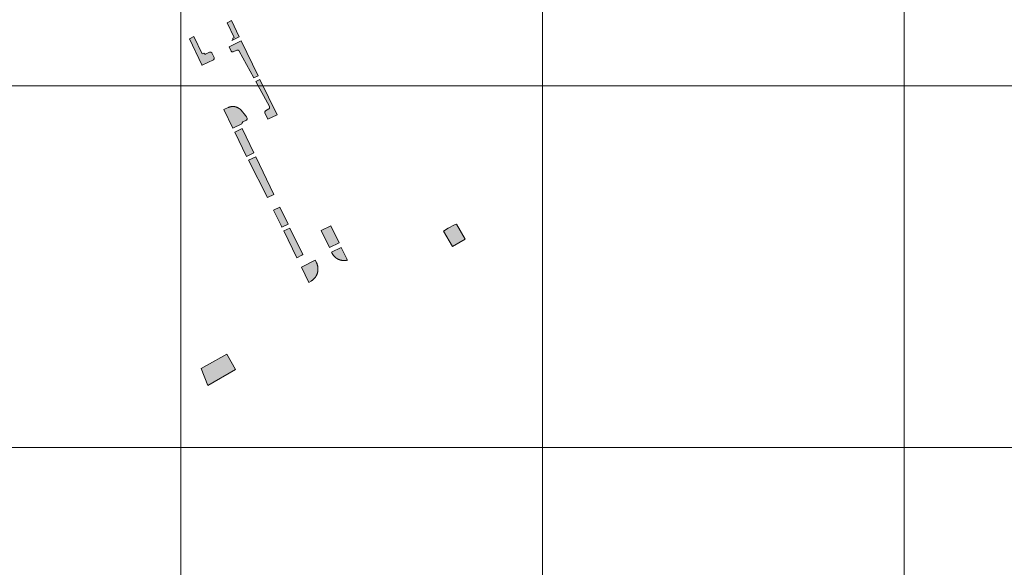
# Model space of a CAD drawing. Header units: metres. Extents: x 191568 to 204791, y 316774 to 325272.
# Tile 44 of 93: x 200301 to 200573, y 318793 to 318944. Entities that reach past the tile are written whole.
import ezdxf

# ---------------------------------------------------------------- set-up
doc = ezdxf.new("R2010")
doc.units = ezdxf.units.M
doc.layers.add('0-MEETLOCATIES-100x100m', color=1, linetype='Continuous', lineweight=13)
doc.layers.add('Gekoppeld_blokhaag', color=7, linetype='Continuous', lineweight=0)

# ---------------------------------------------------------------- blocks, each defined once
blk = doc.blocks.new('*U13')
at = {"layer": '0-MEETLOCATIES-100x100m'}
blk.add_lwpolyline([(-50, 50), (50, 50), (50, -50), (-50, -50)], close=True, dxfattribs=at)
blk = doc.blocks.new('*U14')
at = {"layer": '0-MEETLOCATIES-100x100m', "color": 0, "linetype": 'ByBlock', "lineweight": -2, "transparency": 16777216}
for p in [(2100, 1300), (2200, 1300), (2300, 1300), (2400, 1300), (2100, 1200), (2200, 1200), (2300, 1200), (2400, 1200), (2100, 1100), (2200, 1100), (2300, 1100), (2400, 1100)]:
    blk.add_blockref('*U13', p, dxfattribs=at)

msp = doc.modelspace()

# ---------------------------------------------------------------- hatches: boundary and pattern name
at = {"layer": 'Gekoppeld_blokhaag'}
for points in [[(200361.21, 318939.15), (200359.05, 318943.68), (200357.88, 318943.1), (200359.85, 318939.04), (200359.44, 318938.85), (200359.45, 318938.84), (200359.45, 318938.83), (200359.45, 318938.82), (200359.46, 318938.81), (200359.46, 318938.81), (200359.46, 318938.8), (200359.47, 318938.79), (200359.47, 318938.78), (200359.47, 318938.77), (200359.48, 318938.76), (200359.48, 318938.76), (200359.48, 318938.75), (200359.48, 318938.74), (200359.48, 318938.73), (200359.49, 318938.72), (200359.49, 318938.71), (200359.49, 318938.7), (200359.49, 318938.69), (200359.49, 318938.68), (200359.49, 318938.68), (200359.49, 318938.67), (200359.49, 318938.66), (200359.5, 318938.65), (200359.5, 318938.64), (200359.5, 318938.63), (200359.5, 318938.62), (200359.5, 318938.61), (200359.5, 318938.6), (200359.5, 318938.6), (200359.5, 318938.59), (200359.5, 318938.58), (200359.49, 318938.57), (200359.49, 318938.56), (200359.49, 318938.55), (200359.49, 318938.54), (200359.49, 318938.53), (200359.49, 318938.52), (200359.49, 318938.52), (200359.48, 318938.51), (200359.48, 318938.5), (200359.48, 318938.49), (200359.48, 318938.48), (200359.48, 318938.47), (200359.47, 318938.46), (200359.47, 318938.45), (200359.47, 318938.45), (200359.46, 318938.44), (200359.46, 318938.43), (200359.46, 318938.42), (200359.45, 318938.41), (200359.45, 318938.4), (200359.45, 318938.4), (200359.44, 318938.39), (200359.44, 318938.38), (200359.44, 318938.37), (200359.43, 318938.36), (200359.43, 318938.36), (200359.42, 318938.35), (200359.42, 318938.34), (200359.41, 318938.33), (200359.41, 318938.33), (200359.4, 318938.32), (200359.4, 318938.31), (200359.39, 318938.3), (200359.39, 318938.3), (200359.38, 318938.29), (200359.37, 318938.28), (200359.37, 318938.28), (200359.36, 318938.27), (200359.36, 318938.26), (200359.35, 318938.26), (200359.34, 318938.25), (200359.34, 318938.24), (200359.33, 318938.24), (200359.32, 318938.23), (200359.32, 318938.23), (200359.31, 318938.22), (200359.3, 318938.21), (200359.3, 318938.21), (200359.29, 318938.2), (200359.28, 318938.2), (200359.27, 318938.19), (200359.27, 318938.19), (200359.26, 318938.18), (200359.25, 318938.18), (200359.24, 318938.17), (200359.24, 318938.17), (200359.23, 318938.16)], [(200353.05, 318934.94), (200352.12, 318934.49), (200352.11, 318934.48), (200352.1, 318934.48), (200352.09, 318934.47), (200352.09, 318934.47), (200352.08, 318934.47), (200352.07, 318934.46), (200352.06, 318934.46), (200352.05, 318934.46), (200352.05, 318934.45), (200352.04, 318934.45), (200352.03, 318934.45), (200352.02, 318934.45), (200352.01, 318934.44), (200352, 318934.44), (200352, 318934.44), (200351.99, 318934.44), (200351.98, 318934.44), (200351.97, 318934.44), (200351.96, 318934.43), (200351.95, 318934.43), (200351.94, 318934.43), (200351.94, 318934.43), (200351.93, 318934.43), (200351.92, 318934.43), (200351.91, 318934.43), (200351.9, 318934.43), (200351.89, 318934.43), (200351.88, 318934.43), (200351.88, 318934.43), (200351.87, 318934.43), (200351.86, 318934.43), (200351.85, 318934.43), (200351.84, 318934.43), (200351.83, 318934.43), (200351.82, 318934.43), (200351.82, 318934.43), (200351.81, 318934.43), (200351.8, 318934.43), (200351.79, 318934.44), (200351.78, 318934.44), (200351.77, 318934.44), (200351.77, 318934.44), (200351.76, 318934.44), (200351.75, 318934.45), (200351.74, 318934.45), (200351.73, 318934.45), (200351.72, 318934.45), (200351.72, 318934.46), (200351.71, 318934.46), (200351.7, 318934.46), (200351.69, 318934.47), (200351.68, 318934.47), (200351.68, 318934.47), (200351.67, 318934.48), (200351.66, 318934.48), (200351.65, 318934.48), (200351.65, 318934.49), (200351.64, 318934.49), (200351.63, 318934.5), (200351.62, 318934.5), (200351.62, 318934.51), (200351.61, 318934.51), (200351.6, 318934.52), (200351.59, 318934.52), (200351.59, 318934.53), (200351.58, 318934.53), (200351.57, 318934.54), (200351.57, 318934.54), (200351.56, 318934.55), (200351.55, 318934.55), (200351.55, 318934.56), (200351.54, 318934.57), (200351.54, 318934.57), (200351.53, 318934.58), (200351.52, 318934.58), (200351.52, 318934.59), (200351.51, 318934.6), (200351.51, 318934.6), (200351.5, 318934.61), (200351.5, 318934.62), (200351.49, 318934.62), (200351.49, 318934.63), (200351.48, 318934.64), (200351.48, 318934.64), (200351.47, 318934.65), (200351.47, 318934.66), (200351.46, 318934.67), (200351.46, 318934.67), (200351.45, 318934.68), (200351.45, 318934.69), (200351.44, 318934.7), (200351.44, 318934.7), (200351.44, 318934.71), (200351, 318934.51), (200348.72, 318939.28), (200347.46, 318938.65), (200350.89, 318931.48), (200350.96, 318931.36), (200354.08, 318932.87), (200354.3, 318933.11), (200354.28, 318933.44), (200353.66, 318934.74), (200353.39, 318934.96)], [(200360.56, 318935.48), (200360.57, 318935.48), (200360.58, 318935.48), (200360.59, 318935.49), (200360.59, 318935.49), (200360.6, 318935.49), (200360.61, 318935.5), (200360.62, 318935.5), (200360.63, 318935.5), (200360.64, 318935.5), (200360.65, 318935.51), (200360.65, 318935.51), (200360.66, 318935.51), (200360.67, 318935.51), (200360.68, 318935.51), (200360.69, 318935.52), (200360.7, 318935.52), (200360.71, 318935.52), (200360.71, 318935.52), (200360.72, 318935.52), (200360.73, 318935.52), (200360.74, 318935.52), (200360.75, 318935.52), (200360.76, 318935.52), (200360.77, 318935.52), (200360.78, 318935.52), (200360.78, 318935.52), (200360.79, 318935.52), (200360.8, 318935.52), (200360.81, 318935.52), (200360.82, 318935.52), (200360.83, 318935.52), (200360.84, 318935.52), (200360.85, 318935.52), (200360.85, 318935.51), (200360.86, 318935.51), (200360.87, 318935.51), (200360.88, 318935.51), (200360.89, 318935.51), (200360.9, 318935.51), (200360.91, 318935.5), (200360.91, 318935.5), (200360.92, 318935.5), (200360.93, 318935.49), (200360.94, 318935.49), (200360.95, 318935.49), (200360.96, 318935.49), (200360.96, 318935.48), (200360.97, 318935.48), (200360.98, 318935.48), (200360.99, 318935.47), (200361, 318935.47), (200361, 318935.46), (200361.01, 318935.46), (200361.02, 318935.46), (200361.03, 318935.45), (200361.03, 318935.45), (200361.04, 318935.44), (200361.05, 318935.44), (200361.06, 318935.43), (200361.06, 318935.43), (200361.07, 318935.42), (200361.08, 318935.42), (200361.09, 318935.41), (200361.09, 318935.4), (200361.1, 318935.4), (200361.11, 318935.39), (200361.11, 318935.39), (200361.12, 318935.38), (200361.12, 318935.38), (200361.13, 318935.37), (200361.14, 318935.36), (200361.14, 318935.36), (200361.15, 318935.35), (200361.15, 318935.34), (200361.16, 318935.34), (200361.17, 318935.33), (200361.17, 318935.32), (200361.18, 318935.32), (200361.18, 318935.31), (200361.19, 318935.3), (200361.19, 318935.29), (200361.2, 318935.29), (200361.2, 318935.28), (200361.2, 318935.27), (200361.21, 318935.26), (200361.21, 318935.26), (200361.22, 318935.25), (200361.22, 318935.24), (200361.23, 318935.23), (200361.23, 318935.22), (200365.25, 318927.86), (200366.44, 318928.44), (200361.72, 318938.07), (200358.41, 318936.39), (200358.97, 318935.25), (200359.23, 318935.03), (200359.57, 318935.05)], [(200369.37, 318919.25), (200368.48, 318918.73), (200368.27, 318918.47), (200368.28, 318918.14), (200369.11, 318916.41), (200371.7, 318917.65), (200366.97, 318927.37), (200365.83, 318926.82), (200369.58, 318919.96), (200369.59, 318919.95), (200369.59, 318919.94), (200369.6, 318919.93), (200369.6, 318919.92), (200369.6, 318919.92), (200369.61, 318919.91), (200369.61, 318919.9), (200369.61, 318919.89), (200369.62, 318919.88), (200369.62, 318919.87), (200369.62, 318919.86), (200369.62, 318919.85), (200369.63, 318919.84), (200369.63, 318919.84), (200369.63, 318919.83), (200369.63, 318919.82), (200369.63, 318919.81), (200369.64, 318919.8), (200369.64, 318919.79), (200369.64, 318919.78), (200369.64, 318919.77), (200369.64, 318919.76), (200369.64, 318919.75), (200369.64, 318919.74), (200369.64, 318919.73), (200369.64, 318919.72), (200369.64, 318919.72), (200369.64, 318919.71), (200369.64, 318919.7), (200369.64, 318919.69), (200369.64, 318919.68), (200369.64, 318919.67), (200369.64, 318919.66), (200369.64, 318919.65), (200369.64, 318919.64), (200369.64, 318919.63), (200369.64, 318919.62), (200369.63, 318919.61), (200369.63, 318919.6), (200369.63, 318919.6), (200369.63, 318919.59), (200369.63, 318919.58), (200369.62, 318919.57), (200369.62, 318919.56), (200369.62, 318919.55), (200369.61, 318919.54), (200369.61, 318919.53), (200369.61, 318919.52), (200369.6, 318919.51), (200369.6, 318919.51), (200369.6, 318919.5), (200369.59, 318919.49), (200369.59, 318919.48), (200369.59, 318919.47), (200369.58, 318919.46), (200369.58, 318919.46), (200369.57, 318919.45), (200369.57, 318919.44), (200369.56, 318919.43), (200369.56, 318919.42), (200369.55, 318919.42), (200369.55, 318919.41), (200369.54, 318919.4), (200369.54, 318919.39), (200369.53, 318919.39), (200369.53, 318919.38), (200369.52, 318919.37), (200369.51, 318919.36), (200369.51, 318919.36), (200369.5, 318919.35), (200369.49, 318919.34), (200369.49, 318919.34), (200369.48, 318919.33), (200369.47, 318919.32), (200369.47, 318919.32), (200369.46, 318919.31), (200369.45, 318919.31), (200369.45, 318919.3), (200369.44, 318919.29), (200369.43, 318919.29), (200369.42, 318919.28), (200369.42, 318919.28), (200369.41, 318919.27), (200369.4, 318919.27), (200369.39, 318919.26), (200369.39, 318919.26), (200369.38, 318919.25)], [(200359.47, 318913.94), (200361.98, 318915.12), (200362.01, 318915.45), (200362.24, 318915.68), (200363.2, 318916.17), (200363.41, 318916.42), (200363.39, 318916.75), (200363.21, 318917.1), (200362.99, 318917.42), (200361.77, 318918.9), (200361.51, 318919.16), (200361.21, 318919.39), (200361.16, 318919.42), (200361.12, 318919.45), (200361.07, 318919.48), (200361.03, 318919.51), (200360.98, 318919.53), (200360.94, 318919.56), (200360.89, 318919.58), (200360.84, 318919.61), (200360.79, 318919.63), (200360.74, 318919.65), (200360.7, 318919.68), (200360.65, 318919.7), (200360.6, 318919.72), (200360.55, 318919.74), (200360.5, 318919.75), (200360.45, 318919.77), (200360.39, 318919.79), (200360.34, 318919.8), (200360.29, 318919.82), (200360.24, 318919.83), (200360.19, 318919.85), (200360.14, 318919.86), (200360.08, 318919.87), (200360.03, 318919.88), (200359.98, 318919.89), (200359.93, 318919.9), (200359.87, 318919.9), (200359.82, 318919.91), (200359.77, 318919.92), (200359.71, 318919.92), (200359.66, 318919.93), (200359.61, 318919.93), (200359.55, 318919.93), (200359.5, 318919.93), (200359.45, 318919.93), (200359.39, 318919.93), (200359.34, 318919.93), (200359.29, 318919.93), (200359.23, 318919.92), (200359.18, 318919.92), (200359.13, 318919.91), (200359.07, 318919.91), (200359.02, 318919.9), (200358.97, 318919.89), (200358.92, 318919.88), (200358.86, 318919.87), (200358.81, 318919.86), (200358.76, 318919.85), (200358.71, 318919.84), (200358.66, 318919.82), (200358.6, 318919.81), (200358.55, 318919.79), (200358.5, 318919.78), (200358.45, 318919.76), (200358.4, 318919.74), (200358.35, 318919.72), (200358.3, 318919.7), (200358.25, 318919.68), (200358.2, 318919.66), (200356.98, 318919.09)], [(200373, 318886.61), (200374.74, 318887.44), (200372.46, 318892.13), (200370.72, 318891.3), (200372.78, 318887.06)], [(200420.73, 318887.26), (200418.96, 318886.26), (200417.69, 318885.5), (200420.16, 318881.22), (200423.67, 318883.24), (200421.27, 318887.45)], [(200378.77, 318879.01), (200375.26, 318886.34), (200373.53, 318885.54), (200377.13, 318878.13), (200378.52, 318878.87)], [(200389.44, 318880.98), (200386.77, 318879.66), (200386.79, 318879.61), (200386.82, 318879.55), (200386.84, 318879.49), (200386.87, 318879.43), (200386.9, 318879.37), (200386.93, 318879.32), (200386.96, 318879.26), (200386.99, 318879.2), (200387.02, 318879.15), (200387.06, 318879.09), (200387.09, 318879.04), (200387.13, 318878.99), (200387.16, 318878.93), (200387.2, 318878.88), (200387.24, 318878.83), (200387.27, 318878.78), (200387.31, 318878.73), (200387.36, 318878.68), (200387.4, 318878.63), (200387.44, 318878.58), (200387.48, 318878.53), (200387.53, 318878.49), (200387.57, 318878.44), (200387.62, 318878.4), (200387.66, 318878.35), (200387.71, 318878.31), (200387.76, 318878.27), (200387.81, 318878.22), (200387.85, 318878.18), (200387.9, 318878.14), (200387.96, 318878.1), (200388.01, 318878.07), (200388.06, 318878.03), (200388.11, 318877.99), (200388.16, 318877.96), (200388.22, 318877.92), (200388.27, 318877.89), (200388.33, 318877.85), (200388.38, 318877.82), (200388.44, 318877.79), (200388.5, 318877.76), (200388.55, 318877.73), (200388.61, 318877.71), (200388.67, 318877.68), (200388.73, 318877.65), (200388.79, 318877.63), (200388.85, 318877.6), (200388.91, 318877.58), (200388.97, 318877.56), (200389.03, 318877.54), (200389.09, 318877.52), (200389.15, 318877.5), (200389.21, 318877.48), (200389.27, 318877.47), (200389.34, 318877.45), (200389.4, 318877.44), (200389.46, 318877.42), (200389.52, 318877.41), (200389.59, 318877.4), (200389.65, 318877.39), (200389.71, 318877.38), (200389.78, 318877.37), (200389.84, 318877.37), (200389.91, 318877.36), (200389.97, 318877.36), (200390.03, 318877.36), (200390.1, 318877.35), (200390.16, 318877.35), (200390.23, 318877.35), (200390.29, 318877.35), (200390.35, 318877.36), (200390.42, 318877.36), (200390.48, 318877.36), (200390.55, 318877.37), (200390.61, 318877.38), (200390.67, 318877.38), (200390.74, 318877.39), (200390.8, 318877.4), (200390.86, 318877.42), (200390.92, 318877.43), (200390.99, 318877.44), (200391.05, 318877.46), (200391.11, 318877.47), (200391.17, 318877.49)], [(200381.1, 318871.68), (200381.16, 318871.72), (200381.22, 318871.75), (200381.28, 318871.79), (200381.33, 318871.83), (200381.39, 318871.87), (200381.44, 318871.91), (200381.5, 318871.95), (200381.55, 318871.99), (200381.6, 318872.03), (200381.65, 318872.07), (200381.7, 318872.12), (200381.75, 318872.16), (200381.8, 318872.21), (200381.85, 318872.26), (200381.9, 318872.3), (200381.95, 318872.35), (200381.99, 318872.4), (200382.04, 318872.45), (200382.08, 318872.5), (200382.13, 318872.55), (200382.17, 318872.61), (200382.21, 318872.66), (200382.25, 318872.71), (200382.29, 318872.77), (200382.33, 318872.82), (200382.37, 318872.88), (200382.4, 318872.94), (200382.44, 318872.99), (200382.47, 318873.05), (200382.51, 318873.11), (200382.54, 318873.17), (200382.57, 318873.23), (200382.6, 318873.29), (200382.63, 318873.35), (200382.66, 318873.41), (200382.69, 318873.47), (200382.71, 318873.53), (200382.74, 318873.6), (200382.76, 318873.66), (200382.79, 318873.72), (200382.81, 318873.79), (200382.83, 318873.85), (200382.85, 318873.92), (200382.87, 318873.98), (200382.88, 318874.05), (200382.9, 318874.11), (200382.91, 318874.18), (200382.93, 318874.24), (200382.94, 318874.31), (200382.95, 318874.38), (200382.96, 318874.44), (200382.97, 318874.51), (200382.98, 318874.58), (200382.99, 318874.64), (200382.99, 318874.71), (200383, 318874.78), (200383, 318874.85), (200383, 318874.91), (200383, 318874.98), (200383, 318875.05), (200383, 318875.12), (200383, 318875.18), (200383, 318875.25), (200382.99, 318875.32), (200382.98, 318875.39), (200382.98, 318875.45), (200382.97, 318875.52), (200382.96, 318875.59), (200382.95, 318875.65), (200382.94, 318875.72), (200382.92, 318875.79), (200382.91, 318875.85), (200382.89, 318875.92), (200382.88, 318875.98), (200382.86, 318876.05), (200382.84, 318876.11), (200382.82, 318876.18), (200382.8, 318876.24), (200382.78, 318876.3), (200382.75, 318876.37), (200382.73, 318876.43), (200382.7, 318876.49), (200382.68, 318876.56), (200382.65, 318876.62), (200382.62, 318876.68), (200382.59, 318876.74), (200382.56, 318876.8), (200382.26, 318877.42), (200378.41, 318875.5), (200380.46, 318871.3)], [(200360.16, 318847.23), (200357.8, 318851.48), (200352.15, 318848.35), (200350.69, 318847.47), (200352.52, 318842.81)]]:
    msp.add_hatch(color=1, dxfattribs=at).paths.add_polyline_path(points)

# ---------------------------------------------------------------- linework, layer by layer
at = {"layer": 'Gekoppeld_blokhaag', "color": 1, "flags": 128}
for points in [[(200361.21, 318939.15), (200359.05, 318943.68), (200357.88, 318943.1), (200359.85, 318939.04), (200359.44, 318938.85), (200359.44, 318938.85), (200359.45, 318938.84), (200359.45, 318938.83), (200359.45, 318938.82), (200359.46, 318938.81), (200359.46, 318938.81), (200359.46, 318938.8), (200359.47, 318938.79), (200359.47, 318938.78), (200359.47, 318938.77), (200359.48, 318938.76), (200359.48, 318938.76), (200359.48, 318938.75), (200359.48, 318938.74), (200359.48, 318938.73), (200359.49, 318938.72), (200359.49, 318938.71), (200359.49, 318938.7), (200359.49, 318938.69), (200359.49, 318938.68), (200359.49, 318938.68), (200359.49, 318938.67), (200359.49, 318938.66), (200359.5, 318938.65), (200359.5, 318938.64), (200359.5, 318938.63), (200359.5, 318938.62), (200359.5, 318938.61), (200359.5, 318938.6), (200359.5, 318938.6), (200359.5, 318938.59), (200359.5, 318938.58), (200359.49, 318938.57), (200359.49, 318938.56), (200359.49, 318938.55), (200359.49, 318938.54), (200359.49, 318938.53), (200359.49, 318938.52), (200359.49, 318938.52), (200359.48, 318938.51), (200359.48, 318938.5), (200359.48, 318938.49), (200359.48, 318938.48), (200359.48, 318938.47), (200359.47, 318938.46), (200359.47, 318938.45), (200359.47, 318938.45), (200359.46, 318938.44), (200359.46, 318938.43), (200359.46, 318938.42), (200359.45, 318938.41), (200359.45, 318938.4), (200359.45, 318938.4), (200359.44, 318938.39), (200359.44, 318938.38), (200359.44, 318938.37), (200359.43, 318938.36), (200359.43, 318938.36), (200359.42, 318938.35), (200359.42, 318938.34), (200359.41, 318938.33), (200359.41, 318938.33), (200359.4, 318938.32), (200359.4, 318938.31), (200359.39, 318938.3), (200359.39, 318938.3), (200359.38, 318938.29), (200359.37, 318938.28), (200359.37, 318938.28), (200359.36, 318938.27), (200359.36, 318938.26), (200359.35, 318938.26), (200359.34, 318938.25), (200359.34, 318938.24), (200359.33, 318938.24), (200359.32, 318938.23), (200359.32, 318938.23), (200359.31, 318938.22), (200359.3, 318938.21), (200359.3, 318938.21), (200359.29, 318938.2), (200359.28, 318938.2), (200359.27, 318938.19), (200359.27, 318938.19), (200359.26, 318938.18), (200359.25, 318938.18), (200359.24, 318938.17), (200359.24, 318938.17), (200359.23, 318938.16), (200359.23, 318938.16)], [(200353.05, 318934.94), (200352.12, 318934.49), (200352.12, 318934.49), (200352.11, 318934.48), (200352.1, 318934.48), (200352.09, 318934.47), (200352.09, 318934.47), (200352.08, 318934.47), (200352.07, 318934.46), (200352.06, 318934.46), (200352.05, 318934.46), (200352.05, 318934.45), (200352.04, 318934.45), (200352.03, 318934.45), (200352.02, 318934.45), (200352.01, 318934.44), (200352, 318934.44), (200352, 318934.44), (200351.99, 318934.44), (200351.98, 318934.44), (200351.97, 318934.44), (200351.96, 318934.43), (200351.95, 318934.43), (200351.94, 318934.43), (200351.94, 318934.43), (200351.93, 318934.43), (200351.92, 318934.43), (200351.91, 318934.43), (200351.9, 318934.43), (200351.89, 318934.43), (200351.88, 318934.43), (200351.88, 318934.43), (200351.87, 318934.43), (200351.86, 318934.43), (200351.85, 318934.43), (200351.84, 318934.43), (200351.83, 318934.43), (200351.82, 318934.43), (200351.82, 318934.43), (200351.81, 318934.43), (200351.8, 318934.43), (200351.79, 318934.44), (200351.78, 318934.44), (200351.77, 318934.44), (200351.77, 318934.44), (200351.76, 318934.44), (200351.75, 318934.45), (200351.74, 318934.45), (200351.73, 318934.45), (200351.72, 318934.45), (200351.72, 318934.46), (200351.71, 318934.46), (200351.7, 318934.46), (200351.69, 318934.47), (200351.68, 318934.47), (200351.68, 318934.47), (200351.67, 318934.48), (200351.66, 318934.48), (200351.65, 318934.48), (200351.65, 318934.49), (200351.64, 318934.49), (200351.63, 318934.5), (200351.62, 318934.5), (200351.62, 318934.51), (200351.61, 318934.51), (200351.6, 318934.52), (200351.59, 318934.52), (200351.59, 318934.53), (200351.58, 318934.53), (200351.57, 318934.54), (200351.57, 318934.54), (200351.56, 318934.55), (200351.55, 318934.55), (200351.55, 318934.56), (200351.54, 318934.57), (200351.54, 318934.57), (200351.53, 318934.58), (200351.52, 318934.58), (200351.52, 318934.59), (200351.51, 318934.6), (200351.51, 318934.6), (200351.5, 318934.61), (200351.5, 318934.62), (200351.49, 318934.62), (200351.49, 318934.63), (200351.48, 318934.64), (200351.48, 318934.64), (200351.47, 318934.65), (200351.47, 318934.66), (200351.46, 318934.67), (200351.46, 318934.67), (200351.45, 318934.68), (200351.45, 318934.69), (200351.44, 318934.7), (200351.44, 318934.7), (200351.44, 318934.71), (200351.44, 318934.71), (200351, 318934.51), (200348.72, 318939.28), (200347.46, 318938.65), (200350.89, 318931.48), (200350.96, 318931.36), (200354.08, 318932.87), (200354.3, 318933.11), (200354.28, 318933.44), (200353.66, 318934.74), (200353.39, 318934.96)], [(200360.56, 318935.48), (200360.57, 318935.48), (200360.58, 318935.48), (200360.59, 318935.49), (200360.59, 318935.49), (200360.6, 318935.49), (200360.61, 318935.5), (200360.62, 318935.5), (200360.63, 318935.5), (200360.64, 318935.5), (200360.65, 318935.51), (200360.65, 318935.51), (200360.66, 318935.51), (200360.67, 318935.51), (200360.68, 318935.51), (200360.69, 318935.52), (200360.7, 318935.52), (200360.71, 318935.52), (200360.71, 318935.52), (200360.72, 318935.52), (200360.73, 318935.52), (200360.74, 318935.52), (200360.75, 318935.52), (200360.76, 318935.52), (200360.77, 318935.52), (200360.78, 318935.52), (200360.78, 318935.52), (200360.79, 318935.52), (200360.8, 318935.52), (200360.81, 318935.52), (200360.82, 318935.52), (200360.83, 318935.52), (200360.84, 318935.52), (200360.85, 318935.52), (200360.85, 318935.51), (200360.86, 318935.51), (200360.87, 318935.51), (200360.88, 318935.51), (200360.89, 318935.51), (200360.9, 318935.51), (200360.91, 318935.5), (200360.91, 318935.5), (200360.92, 318935.5), (200360.93, 318935.49), (200360.94, 318935.49), (200360.95, 318935.49), (200360.96, 318935.49), (200360.96, 318935.48), (200360.97, 318935.48), (200360.98, 318935.48), (200360.99, 318935.47), (200361, 318935.47), (200361, 318935.46), (200361.01, 318935.46), (200361.02, 318935.46), (200361.03, 318935.45), (200361.03, 318935.45), (200361.04, 318935.44), (200361.05, 318935.44), (200361.06, 318935.43), (200361.06, 318935.43), (200361.07, 318935.42), (200361.08, 318935.42), (200361.09, 318935.41), (200361.09, 318935.4), (200361.1, 318935.4), (200361.11, 318935.39), (200361.11, 318935.39), (200361.12, 318935.38), (200361.12, 318935.38), (200361.13, 318935.37), (200361.14, 318935.36), (200361.14, 318935.36), (200361.15, 318935.35), (200361.15, 318935.34), (200361.16, 318935.34), (200361.17, 318935.33), (200361.17, 318935.32), (200361.18, 318935.32), (200361.18, 318935.31), (200361.19, 318935.3), (200361.19, 318935.29), (200361.2, 318935.29), (200361.2, 318935.28), (200361.2, 318935.27), (200361.21, 318935.26), (200361.21, 318935.26), (200361.22, 318935.25), (200361.22, 318935.24), (200361.23, 318935.23), (200361.23, 318935.22), (200361.23, 318935.22), (200365.25, 318927.86), (200366.44, 318928.44), (200361.72, 318938.07), (200358.41, 318936.39), (200358.97, 318935.25), (200359.23, 318935.03), (200359.57, 318935.05), (200360.56, 318935.48)], [(200369.37, 318919.25), (200368.48, 318918.73), (200368.27, 318918.47), (200368.28, 318918.14), (200369.11, 318916.41), (200371.7, 318917.65), (200366.97, 318927.37), (200365.83, 318926.82), (200369.58, 318919.96), (200369.58, 318919.96), (200369.59, 318919.95), (200369.59, 318919.94), (200369.6, 318919.93), (200369.6, 318919.92), (200369.6, 318919.92), (200369.61, 318919.91), (200369.61, 318919.9), (200369.61, 318919.89), (200369.62, 318919.88), (200369.62, 318919.87), (200369.62, 318919.86), (200369.62, 318919.85), (200369.63, 318919.84), (200369.63, 318919.84), (200369.63, 318919.83), (200369.63, 318919.82), (200369.63, 318919.81), (200369.64, 318919.8), (200369.64, 318919.79), (200369.64, 318919.78), (200369.64, 318919.77), (200369.64, 318919.76), (200369.64, 318919.75), (200369.64, 318919.74), (200369.64, 318919.73), (200369.64, 318919.72), (200369.64, 318919.72), (200369.64, 318919.71), (200369.64, 318919.7), (200369.64, 318919.69), (200369.64, 318919.68), (200369.64, 318919.67), (200369.64, 318919.66), (200369.64, 318919.65), (200369.64, 318919.64), (200369.64, 318919.63), (200369.64, 318919.62), (200369.63, 318919.61), (200369.63, 318919.6), (200369.63, 318919.6), (200369.63, 318919.59), (200369.63, 318919.58), (200369.62, 318919.57), (200369.62, 318919.56), (200369.62, 318919.55), (200369.61, 318919.54), (200369.61, 318919.53), (200369.61, 318919.52), (200369.6, 318919.51), (200369.6, 318919.51), (200369.6, 318919.5), (200369.59, 318919.49), (200369.59, 318919.48), (200369.59, 318919.47), (200369.58, 318919.46), (200369.58, 318919.46), (200369.57, 318919.45), (200369.57, 318919.44), (200369.56, 318919.43), (200369.56, 318919.42), (200369.55, 318919.42), (200369.55, 318919.41), (200369.54, 318919.4), (200369.54, 318919.39), (200369.53, 318919.39), (200369.53, 318919.38), (200369.52, 318919.37), (200369.51, 318919.36), (200369.51, 318919.36), (200369.5, 318919.35), (200369.49, 318919.34), (200369.49, 318919.34), (200369.48, 318919.33), (200369.47, 318919.32), (200369.47, 318919.32), (200369.46, 318919.31), (200369.45, 318919.31), (200369.45, 318919.3), (200369.44, 318919.29), (200369.43, 318919.29), (200369.42, 318919.28), (200369.42, 318919.28), (200369.41, 318919.27), (200369.4, 318919.27), (200369.39, 318919.26), (200369.39, 318919.26), (200369.38, 318919.25)], [(200359.47, 318913.94), (200361.98, 318915.12), (200362.01, 318915.45), (200362.24, 318915.68), (200363.2, 318916.17), (200363.41, 318916.42), (200363.39, 318916.75), (200363.21, 318917.1), (200362.99, 318917.42), (200361.77, 318918.9), (200361.51, 318919.16), (200361.21, 318919.39), (200361.21, 318919.39), (200361.16, 318919.42), (200361.12, 318919.45), (200361.07, 318919.48), (200361.03, 318919.51), (200360.98, 318919.53), (200360.94, 318919.56), (200360.89, 318919.58), (200360.84, 318919.61), (200360.79, 318919.63), (200360.74, 318919.65), (200360.7, 318919.68), (200360.65, 318919.7), (200360.6, 318919.72), (200360.55, 318919.74), (200360.5, 318919.75), (200360.45, 318919.77), (200360.39, 318919.79), (200360.34, 318919.8), (200360.29, 318919.82), (200360.24, 318919.83), (200360.19, 318919.85), (200360.14, 318919.86), (200360.08, 318919.87), (200360.03, 318919.88), (200359.98, 318919.89), (200359.93, 318919.9), (200359.87, 318919.9), (200359.82, 318919.91), (200359.77, 318919.92), (200359.71, 318919.92), (200359.66, 318919.93), (200359.61, 318919.93), (200359.55, 318919.93), (200359.5, 318919.93), (200359.45, 318919.93), (200359.39, 318919.93), (200359.34, 318919.93), (200359.29, 318919.93), (200359.23, 318919.92), (200359.18, 318919.92), (200359.13, 318919.91), (200359.07, 318919.91), (200359.02, 318919.9), (200358.97, 318919.89), (200358.92, 318919.88), (200358.86, 318919.87), (200358.81, 318919.86), (200358.76, 318919.85), (200358.71, 318919.84), (200358.66, 318919.82), (200358.6, 318919.81), (200358.55, 318919.79), (200358.5, 318919.78), (200358.45, 318919.76), (200358.4, 318919.74), (200358.35, 318919.72), (200358.3, 318919.7), (200358.25, 318919.68), (200358.2, 318919.66), (200358.2, 318919.66), (200356.98, 318919.09)], [(200365.31, 318907.11), (200362.06, 318913.86), (200359.99, 318912.88), (200363.28, 318906.15)], [(200363.81, 318905.08), (200369.01, 318894.74), (200370.82, 318895.6), (200365.81, 318906.03)], [(200373, 318886.61), (200374.74, 318887.44), (200372.46, 318892.13), (200370.72, 318891.3), (200372.78, 318887.06)], [(200420.73, 318887.26), (200418.96, 318886.26), (200417.69, 318885.5), (200420.16, 318881.22), (200423.67, 318883.24), (200421.27, 318887.45)], [(200378.77, 318879.01), (200375.26, 318886.34), (200373.53, 318885.54), (200377.13, 318878.13), (200378.52, 318878.87)], [(200388.83, 318882.25), (200386.55, 318886.95), (200383.87, 318885.64), (200386.14, 318880.92)], [(200389.44, 318880.98), (200386.77, 318879.66), (200386.77, 318879.66), (200386.79, 318879.61), (200386.82, 318879.55), (200386.84, 318879.49), (200386.87, 318879.43), (200386.9, 318879.37), (200386.93, 318879.32), (200386.96, 318879.26), (200386.99, 318879.2), (200387.02, 318879.15), (200387.06, 318879.09), (200387.09, 318879.04), (200387.13, 318878.99), (200387.16, 318878.93), (200387.2, 318878.88), (200387.24, 318878.83), (200387.27, 318878.78), (200387.31, 318878.73), (200387.36, 318878.68), (200387.4, 318878.63), (200387.44, 318878.58), (200387.48, 318878.53), (200387.53, 318878.49), (200387.57, 318878.44), (200387.62, 318878.4), (200387.66, 318878.35), (200387.71, 318878.31), (200387.76, 318878.27), (200387.81, 318878.22), (200387.85, 318878.18), (200387.9, 318878.14), (200387.96, 318878.1), (200388.01, 318878.07), (200388.06, 318878.03), (200388.11, 318877.99), (200388.16, 318877.96), (200388.22, 318877.92), (200388.27, 318877.89), (200388.33, 318877.85), (200388.38, 318877.82), (200388.44, 318877.79), (200388.5, 318877.76), (200388.55, 318877.73), (200388.61, 318877.71), (200388.67, 318877.68), (200388.73, 318877.65), (200388.79, 318877.63), (200388.85, 318877.6), (200388.91, 318877.58), (200388.97, 318877.56), (200389.03, 318877.54), (200389.09, 318877.52), (200389.15, 318877.5), (200389.21, 318877.48), (200389.27, 318877.47), (200389.34, 318877.45), (200389.4, 318877.44), (200389.46, 318877.42), (200389.52, 318877.41), (200389.59, 318877.4), (200389.65, 318877.39), (200389.71, 318877.38), (200389.78, 318877.37), (200389.84, 318877.37), (200389.91, 318877.36), (200389.97, 318877.36), (200390.03, 318877.36), (200390.1, 318877.35), (200390.16, 318877.35), (200390.23, 318877.35), (200390.29, 318877.35), (200390.35, 318877.36), (200390.42, 318877.36), (200390.48, 318877.36), (200390.55, 318877.37), (200390.61, 318877.38), (200390.67, 318877.38), (200390.74, 318877.39), (200390.8, 318877.4), (200390.86, 318877.42), (200390.92, 318877.43), (200390.99, 318877.44), (200391.05, 318877.46), (200391.11, 318877.47), (200391.17, 318877.49), (200391.17, 318877.49)], [(200381.1, 318871.68), (200381.16, 318871.72), (200381.22, 318871.75), (200381.28, 318871.79), (200381.33, 318871.83), (200381.39, 318871.87), (200381.44, 318871.91), (200381.5, 318871.95), (200381.55, 318871.99), (200381.6, 318872.03), (200381.65, 318872.07), (200381.7, 318872.12), (200381.75, 318872.16), (200381.8, 318872.21), (200381.85, 318872.26), (200381.9, 318872.3), (200381.95, 318872.35), (200381.99, 318872.4), (200382.04, 318872.45), (200382.08, 318872.5), (200382.13, 318872.55), (200382.17, 318872.61), (200382.21, 318872.66), (200382.25, 318872.71), (200382.29, 318872.77), (200382.33, 318872.82), (200382.37, 318872.88), (200382.4, 318872.94), (200382.44, 318872.99), (200382.47, 318873.05), (200382.51, 318873.11), (200382.54, 318873.17), (200382.57, 318873.23), (200382.6, 318873.29), (200382.63, 318873.35), (200382.66, 318873.41), (200382.69, 318873.47), (200382.71, 318873.53), (200382.74, 318873.6), (200382.76, 318873.66), (200382.79, 318873.72), (200382.81, 318873.79), (200382.83, 318873.85), (200382.85, 318873.92), (200382.87, 318873.98), (200382.88, 318874.05), (200382.9, 318874.11), (200382.91, 318874.18), (200382.93, 318874.24), (200382.94, 318874.31), (200382.95, 318874.38), (200382.96, 318874.44), (200382.97, 318874.51), (200382.98, 318874.58), (200382.99, 318874.64), (200382.99, 318874.71), (200383, 318874.78), (200383, 318874.85), (200383, 318874.91), (200383, 318874.98), (200383, 318875.05), (200383, 318875.12), (200383, 318875.18), (200383, 318875.25), (200382.99, 318875.32), (200382.98, 318875.39), (200382.98, 318875.45), (200382.97, 318875.52), (200382.96, 318875.59), (200382.95, 318875.65), (200382.94, 318875.72), (200382.92, 318875.79), (200382.91, 318875.85), (200382.89, 318875.92), (200382.88, 318875.98), (200382.86, 318876.05), (200382.84, 318876.11), (200382.82, 318876.18), (200382.8, 318876.24), (200382.78, 318876.3), (200382.75, 318876.37), (200382.73, 318876.43), (200382.7, 318876.49), (200382.68, 318876.56), (200382.65, 318876.62), (200382.62, 318876.68), (200382.59, 318876.74), (200382.56, 318876.8), (200382.56, 318876.8), (200382.26, 318877.42), (200378.41, 318875.5), (200380.46, 318871.3)], [(200360.16, 318847.23), (200357.8, 318851.48), (200352.15, 318848.35), (200350.69, 318847.47), (200352.52, 318842.81)]]:
    msp.add_lwpolyline(points, close=True, dxfattribs=at)
at = {"layer": 'Gekoppeld_blokhaag', "color": 1}
for points in [[(200365.31, 318907.11), (200362.06, 318913.86), (200363.28, 318906.15), (200359.99, 318912.88)], [(200363.81, 318905.08), (200369.01, 318894.74), (200365.81, 318906.03), (200370.82, 318895.6)]]:
    msp.add_solid(points, dxfattribs=at)
at = {"layer": 'Gekoppeld_blokhaag', "color": 1, "extrusion": (0, 0, -1)}
msp.add_solid([(-200388.83, 318882.25), (-200386.55, 318886.95), (-200386.14, 318880.92), (-200383.87, 318885.64)], dxfattribs=at)

# ---------------------------------------------------------------- block references
at = {"layer": '0-MEETLOCATIES-100x100m'}
msp.add_blockref('*U14', (198195.07, 317675.64), dxfattribs=at)

doc.saveas('drawing.dxf')
